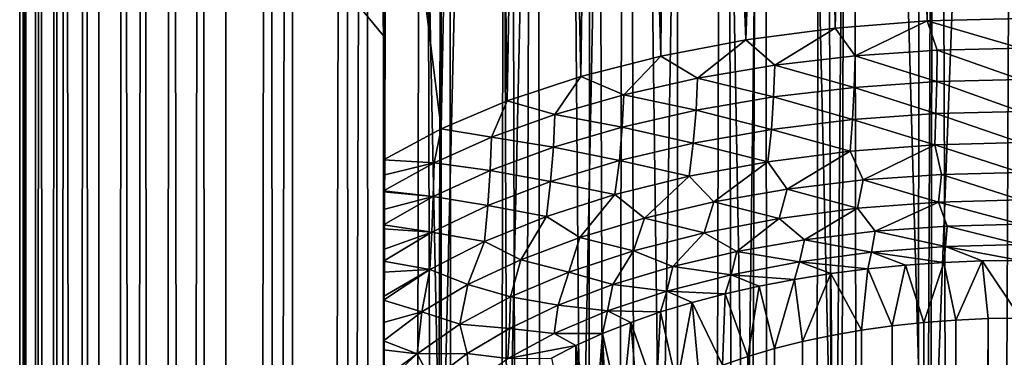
# Model space of a CAD drawing. Header units: metres. Extents: x -109 to 109, y -342 to 116.
# Tile 25 of 213: x -11 to -0.18, y -51.76 to -48.05. Entities that reach past the tile are written whole.
import ezdxf

# ---------------------------------------------------------------- set-up
doc = ezdxf.new("R2010")
doc.units = ezdxf.units.M
doc.layers.add('solid_505140_SW0001', color=7, linetype='CONTINUOUS')

msp = doc.modelspace()

# ---------------------------------------------------------------- linework, layer by layer
at = {"layer": 'solid_505140_SW0001'}
for points in [[(-10.98139, -280.185547, 19.110714), (-10.945767, -17.92178, -50.695557), (-10.999866, -17.888626, -51.774391)], [(-10.98139, -280.516632, 17.875114), (-10.999866, -17.888626, -51.774391), (-10.958188, -17.914188, -52.818943)], [(-10.98139, -280.516632, 17.875114), (-10.98139, -280.185547, 19.110714), (-10.999866, -17.888626, -51.774391)], [(-10.832886, -280.845459, 16.647869), (-10.98139, -280.516632, 17.875114), (-10.958188, -17.914188, -52.818943)], [(-10.98139, -280.185547, 19.110714), (-10.832886, -279.85672, 20.337957), (-10.945767, -17.92178, -50.695557)], [(-10.832886, -280.845459, 16.647869), (-10.958188, -17.914188, -52.818943), (-10.82426, -17.995428, -53.832607)], [(-10.832886, -279.85672, 20.337957), (-10.789433, -18.016331, -49.581764), (-10.945767, -17.92178, -50.695557)], [(-10.832886, -280.845459, 16.647869), (-10.82426, -17.995428, -53.832607), (-10.598172, -18.129499, -54.819057)], [(-10.832886, -279.85672, 20.337957), (-10.537885, -279.534546, 21.540251), (-10.789433, -18.016331, -49.581764)], [(-10.537885, -279.534546, 21.540251), (-10.521873, -18.173887, -48.436386), (-10.789433, -18.016331, -49.581764)], [(-10.537885, -281.167603, 15.445577), (-10.832886, -280.845459, 16.647869), (-10.598172, -18.129499, -54.819057)], [(-10.537885, -281.167603, 15.445577), (-10.598172, -18.129499, -54.819057), (-10.278683, -18.312529, -55.77607)], [(-10.537885, -279.534546, 21.540251), (-10.100377, -279.22345, 22.701334), (-10.521873, -18.173887, -48.436386)], [(-10.100377, -279.22345, 22.701334), (-10.134677, -18.392616, -47.271252), (-10.521873, -18.173887, -48.436386)], [(-10.100377, -281.478729, 14.284493), (-10.537885, -281.167603, 15.445577), (-10.278683, -18.312529, -55.77607)], [(-10.100377, -281.478729, 14.284493), (-10.278683, -18.312529, -55.77607), (-9.861989, -18.540258, -56.703453)], [(-10.100377, -279.22345, 22.701334), (-9.623539, -18.665142, -46.109753), (-10.134677, -18.392616, -47.271252)], [(-9.526279, -281.774597, 13.180322), (-10.100377, -281.478729, 14.284493), (-9.861989, -18.540258, -56.703453)], [(-9.526279, -281.774597, 13.180322), (-9.861989, -18.540258, -56.703453), (-9.343842, -18.806717, -57.596973)], [(-10.100377, -279.22345, 22.701334), (-9.526279, -278.927582, 23.805506), (-9.623539, -18.665142, -46.109753)], [(-9.526279, -278.927582, 23.805506), (-8.993069, -18.976952, -44.984211), (-9.623539, -18.665142, -46.109753)], [(-8.823355, -282.051208, 12.147994), (-9.526279, -281.774597, 13.180322), (-9.343842, -18.806717, -57.596973)], [(-8.823355, -282.051208, 12.147994), (-9.343842, -18.806717, -57.596973), (-8.723122, -19.102543, -58.446087)], [(-9.526279, -278.927582, 23.805506), (-8.823355, -278.65097, 24.837833), (-8.993069, -18.976952, -44.984211)], [(-8.823355, -278.65097, 24.837833), (-8.256876, -19.308651, -43.928856), (-8.993069, -18.976952, -44.984211)], [(-8.823355, -282.051208, 12.147994), (-8.723122, -19.102543, -58.446087), (-8.002513, -19.415453, -59.237965)], [(-8.823355, -278.65097, 24.837833), (-8.00111, -278.397339, 25.784357), (-8.256876, -19.308651, -43.928856)], [(-8.00111, -278.397339, 25.784357), (-7.438168, -19.638577, -42.974945), (-8.256876, -19.308651, -43.928856)], [(-8.00111, -282.30481, 11.201469), (-8.823355, -282.051208, 12.147994), (-8.002513, -19.415453, -59.237965)], [(-8.00111, -282.30481, 11.201469), (-8.002513, -19.415453, -59.237965), (-7.18898, -19.731157, -59.959457)], [(-8.00111, -278.397339, 25.784357), (-7.070664, -278.170135, 26.632277), (-7.438168, -19.638577, -42.974945)], [(-7.070664, -278.170135, 26.632277), (-6.561407, -19.948633, -42.141506), (-7.438168, -19.638577, -42.974945)], [(-7.070664, -282.532013, 10.35355), (-8.00111, -282.30481, 11.201469), (-7.18898, -19.731157, -59.959457)], [(-7.070664, -282.532013, 10.35355), (-7.18898, -19.731157, -59.959457), (-6.294961, -20.034307, -60.597687)], [(-7.070664, -278.170135, 26.632277), (-6.044599, -277.972443, 27.370125), (-6.561407, -19.948633, -42.141506)], [(-6.044599, -277.972443, 27.370125), (-5.648163, -20.226177, -41.435158), (-6.561407, -19.948633, -42.141506)], [(-6.044599, -282.729736, 9.615702), (-7.070664, -282.532013, 10.35355), (-6.294961, -20.034307, -60.597687)], [(-6.044599, -282.729736, 9.615702), (-6.294961, -20.034307, -60.597687), (-5.33447, -20.311165, -61.143879)], [(-6.044599, -277.972443, 27.370125), (-4.936791, -277.806915, 27.987925), (-5.648163, -20.226177, -41.435158)], [(-4.936791, -277.806915, 27.987925), (-4.714037, -20.464062, -40.854286), (-5.648163, -20.226177, -41.435158)], [(-4.936791, -282.895264, 8.997902), (-6.044599, -282.729736, 9.615702), (-5.33447, -20.311165, -61.143879)], [(-4.936791, -282.895264, 8.997902), (-5.33447, -20.311165, -61.143879), (-4.321235, -20.550594, -61.592922)], [(-4.936791, -277.806915, 27.987925), (-3.762222, -277.675781, 28.477322), (-4.714037, -20.464062, -40.854286)], [(-3.762222, -283.026398, 8.508507), (-4.936791, -282.895264, 8.997902), (-4.321235, -20.550594, -61.592922)], [(-3.762222, -277.675781, 28.477322), (-3.7694, -20.658936, -40.392864), (-4.714037, -20.464062, -40.854286)], [(-3.762222, -283.026398, 8.508507), (-4.321235, -20.550594, -61.592922), (-3.269705, -20.743891, -61.941952)], [(-3.762222, -277.675781, 28.477322), (-2.824777, -20.809149, -40.044968), (-3.7694, -20.658936, -40.392864)], [(-2.536775, -283.121338, 8.154133), (-3.762222, -283.026398, 8.508507), (-3.269705, -20.743891, -61.941952)], [(-2.536775, -283.121338, 8.154133), (-3.269705, -20.743891, -61.941952), (-2.193334, -20.885145, -62.190125)], [(-3.762222, -277.675781, 28.477322), (-2.536775, -277.580811, 28.831694), (-2.824777, -20.809149, -40.044968)], [(-2.536775, -277.580811, 28.831694), (-1.88148, -20.915545, -39.802429), (-2.824777, -20.809149, -40.044968)], [(-1.277022, -283.178833, 7.939573), (-2.536775, -283.121338, 8.154133), (-2.193334, -20.885145, -62.190125)], [(-1.277022, -283.178833, 7.939573), (-2.193334, -20.885145, -62.190125), (-1.100587, -20.97114, -62.338627)], [(-2.536775, -277.580811, 28.831694), (-1.277022, -277.523315, 29.046253), (-1.88148, -20.915545, -39.802429)], [(-1.277022, -277.523315, 29.046253), (-0.940464, -20.978931, -39.659298), (-1.88148, -20.915545, -39.802429)], [(-1.277022, -283.178833, 7.939573), (-1.100587, -20.97114, -62.338627), (0, -21, -62.388039)], [(-1.277022, -277.523315, 29.046253), (0, -277.504089, 29.118097), (-0.940464, -20.978931, -39.659298)], [(0, -277.504089, 29.118097), (0, -21, -39.611961), (-0.940464, -20.978931, -39.659298)], [(0, -283.19809, 7.86773), (-1.277022, -283.178833, 7.939573), (0, -21, -62.388039)], [(-7, -48.228878, 77.508492), (-7.499502, -47.620613, 78.130531), (-7.387407, -27.072824, 68.324661)], [(-7, -48.228878, 77.508492), (-7.387407, -27.072824, 68.324661), (-6.913247, -27.198067, 67.565308)], [(-7, -53.666725, 80.044197), (-7, -48.228878, 77.508492), (-6.913247, -27.198067, 67.565308)], [(-6.367079, -54.008778, 79.310661), (-7, -53.666725, 80.044197), (-6.913247, -27.198067, 67.565308)], [(-6.367079, -54.008778, 79.310661), (-6.913247, -27.198067, 67.565308), (-6.363284, -27.332287, 66.866463)], [(-7, -44.153297, 86.248604), (-6.367079, -49.249092, 89.517845), (-6.579659, -27.280884, 78.998062)], [(-6.367079, -49.249092, 89.517845), (-5.946745, -27.426149, 79.829666), (-6.579659, -27.280884, 78.998062)], [(-6.367079, -54.008778, 79.310661), (-6.363284, -27.332287, 66.866463), (-5.742383, -27.469769, 66.23381)], [(-6.367079, -49.249092, 89.517845), (-5.641127, -48.941811, 90.176811), (-5.946745, -27.426149, 79.829666)], [(-5.641127, -54.316059, 78.651703), (-6.367079, -54.008778, 79.310661), (-5.742383, -27.469769, 66.23381)], [(-5.641127, -48.941811, 90.176811), (-5.263192, -27.565819, 80.557961), (-5.946745, -27.426149, 79.829666)], [(-5.641127, -54.316059, 78.651703), (-5.742383, -27.469769, 66.23381), (-5.053463, -27.605129, 65.670601)], [(-5.641127, -48.941811, 90.176811), (-4.832751, -48.673794, 90.751579), (-5.263192, -27.565819, 80.557961)], [(-4.832751, -48.673794, 90.751579), (-4.54307, -27.693911, 81.179825), (-5.263192, -27.565819, 80.557961)], [(-4.832751, -54.584076, 78.076935), (-5.641127, -54.316059, 78.651703), (-5.053463, -27.605129, 65.670601)], [(-4.832751, -54.584076, 78.076935), (-5.053463, -27.605129, 65.670601), (-4.305163, -27.731981, 65.184189)], [(-4.832751, -48.673794, 90.751579), (-3.953763, -48.448952, 91.233749), (-4.54307, -27.693911, 81.179825)], [(-3.953763, -48.448952, 91.233749), (-3.801678, -27.805647, 81.693573), (-4.54307, -27.693911, 81.179825)], [(-3.953763, -54.808914, 77.594765), (-4.832751, -54.584076, 78.076935), (-4.305163, -27.731981, 65.184189)], [(-3.953763, -54.808914, 77.594765), (-4.305163, -27.731981, 65.184189), (-3.508543, -27.844244, 64.780807)], [(-3.953763, -48.448952, 91.233749), (-3.017005, -48.270576, 91.61628), (-3.801678, -27.805647, 81.693573)], [(-3.017005, -48.270576, 91.61628), (-3.048351, -27.8985, 82.103447), (-3.801678, -27.805647, 81.693573)], [(-3.017005, -54.987293, 77.212234), (-3.953763, -54.808914, 77.594765), (-3.508543, -27.844244, 64.780807)], [(-3.017005, -54.987293, 77.212234), (-3.508543, -27.844244, 64.780807), (-2.669672, -27.93737, 64.462601)], [(-3.017005, -48.270576, 91.61628), (-2.287906, -27.971302, 82.415154), (-3.048351, -27.8985, 82.103447)], [(-2.036166, -55.1166, 76.934937), (-3.017005, -54.987293, 77.212234), (-2.669672, -27.93737, 64.462601)], [(-3.017005, -48.270576, 91.61628), (-2.036166, -48.14127, 91.893578), (-2.287906, -27.971302, 82.415154)], [(-2.036166, -55.1166, 76.934937), (-2.669672, -27.93737, 64.462601), (-1.797751, -28.00716, 64.232689)], [(-2.036166, -48.14127, 91.893578), (-1.525876, -28.023325, 82.633171), (-2.287906, -27.971302, 82.415154)], [(-1.025575, -55.194946, 76.766922), (-2.036166, -55.1166, 76.934937), (-1.797751, -28.00716, 64.232689)], [(-2.036166, -48.14127, 91.893578), (-1.025575, -48.062923, 92.061592), (-1.525876, -28.023325, 82.633171)], [(-1.025575, -55.194946, 76.766922), (-1.797751, -28.00716, 64.232689), (-0.904186, -28.050329, 64.093887)], [(-1.025575, -48.062923, 92.061592), (-0.762619, -28.054544, 82.762207), (-1.525876, -28.023325, 82.633171)], [(-1.025575, -55.194946, 76.766922), (-0.904186, -28.050329, 64.093887), (0, -28.064932, 64.04747)], [(-1.025575, -48.062923, 92.061592), (0, -48.036678, 92.117874), (-0.762619, -28.054544, 82.762207)], [(-1.025575, -55.194946, 76.766922), (0, -28.064932, 64.04747), (0, -55.221191, 76.71064)], [(-7, -48.228878, 77.508492), (-7, -44.153297, 86.248604), (-7.499502, -47.620613, 78.130531)], [(-7, -44.153297, 86.248604), (-7, -49.591145, 88.784309), (-6.367079, -49.249092, 89.517845)], [(-7, -48.228878, 77.508492), (-7, -49.591145, 88.784309), (-7, -44.153297, 86.248604)], [(0, -48.364277, 92.237106), (0, -48.036678, 92.117874), (-1.025575, -48.062923, 92.061592)], [(-2.698868, -48.550869, 91.836967), (-2.036166, -48.14127, 91.893578), (-3.017005, -48.270576, 91.61628)], [(-2.698868, -48.550869, 91.836967), (-1.816943, -48.447613, 92.058395), (-2.036166, -48.14127, 91.893578)], [(-1.816943, -48.447613, 92.058395), (-1.025575, -48.062923, 92.061592), (-2.036166, -48.14127, 91.893578)], [(-1.816943, -48.447613, 92.058395), (-0.913806, -48.385174, 92.192299), (-1.025575, -48.062923, 92.061592)], [(-0.913806, -48.385174, 92.192299), (0, -48.364277, 92.237106), (-1.025575, -48.062923, 92.061592)], [(-7, -49.759666, 88.847206), (-7, -49.591145, 88.784309), (-7, -48.228878, 77.508492)], [(-7, -53.823231, 80.132866), (-7, -48.228878, 77.508492), (-7, -53.666725, 80.044197)], [(-7, -49.759666, 88.847206), (-7, -48.228878, 77.508492), (-7, -49.928505, 88.882324)], [(-7, -49.940895, 88.883911), (-7, -49.928505, 88.882324), (-7, -48.228878, 77.508492)], [(-7, -50.136211, 88.8927), (-7, -49.940895, 88.883911), (-7, -48.228878, 77.508492)], [(-7, -50.136211, 88.8927), (-7, -48.228878, 77.508492), (-7, -50.302078, 88.877693)], [(-7, -50.347168, 88.870239), (-7, -50.302078, 88.877693), (-7, -48.228878, 77.508492)], [(-7, -50.575558, 88.811401), (-7, -50.347168, 88.870239), (-7, -48.228878, 77.508492)], [(-7, -50.575558, 88.811401), (-7, -48.228878, 77.508492), (-7, -50.703663, 88.763458)], [(-7, -50.823395, 88.708801), (-7, -50.703663, 88.763458), (-7, -48.228878, 77.508492)], [(-7, -51.091587, 88.553078), (-7, -50.823395, 88.708801), (-7, -48.228878, 77.508492)], [(-7, -51.091587, 88.553078), (-7, -48.228878, 77.508492), (-7, -51.130325, 88.526833)], [(-7, -51.377888, 88.334969), (-7, -51.130325, 88.526833), (-7, -48.228878, 77.508492)], [(-7, -51.57893, 88.148621), (-7, -51.377888, 88.334969), (-7, -48.228878, 77.508492)], [(-7, -51.678707, 88.046028), (-7, -51.57893, 88.148621), (-7, -48.228878, 77.508492)], [(-7, -51.992035, 87.676941), (-7, -51.678707, 88.046028), (-7, -48.228878, 77.508492)], [(-7, -51.992035, 87.676941), (-7, -48.228878, 77.508492), (-7, -52.066025, 87.579514)], [(-7, -52.311882, 87.226601), (-7, -52.066025, 87.579514), (-7, -48.228878, 77.508492)], [(-7, -52.628784, 86.708687), (-7, -52.311882, 87.226601), (-7, -48.228878, 77.508492)], [(-7, -52.628784, 86.708687), (-7, -48.228878, 77.508492), (-7, -52.658272, 86.65715)], [(-7, -52.93832, 86.140396), (-7, -52.658272, 86.65715), (-7, -48.228878, 77.508492)], [(-7, -53.238434, 85.539696), (-7, -52.93832, 86.140396), (-7, -48.228878, 77.508492)], [(-7, -53.792873, 84.307808), (-7, -48.228878, 77.508492), (-7, -54.008739, 83.761063)], [(-7, -54.029243, 83.705399), (-7, -54.008739, 83.761063), (-7, -48.228878, 77.508492)], [(-7, -53.52562, 84.923828), (-7, -48.228878, 77.508492), (-7, -53.792873, 84.307808)], [(-7, -53.238434, 85.539696), (-7, -48.228878, 77.508492), (-7, -53.52562, 84.923828)], [(-7, -54.222294, 83.129723), (-7, -54.029243, 83.705399), (-7, -48.228878, 77.508492)], [(-7, -54.222294, 83.129723), (-7, -48.228878, 77.508492), (-7, -54.334621, 82.714493)], [(-7, -54.361683, 82.595222), (-7, -54.334621, 82.714493), (-7, -48.228878, 77.508492)], [(-7, -54.443024, 82.117943), (-7, -54.361683, 82.595222), (-7, -48.228878, 77.508492)], [(-7, -54.443024, 82.117943), (-7, -48.228878, 77.508492), (-7, -54.457481, 81.975548)], [(-7, -54.471004, 81.701767), (-7, -54.457481, 81.975548), (-7, -48.228878, 77.508492)], [(-7, -54.458851, 81.388786), (-7, -54.471004, 81.701767), (-7, -48.228878, 77.508492)], [(-7, -54.45406, 81.342239), (-7, -54.458851, 81.388786), (-7, -48.228878, 77.508492)], [(-7, -54.400955, 81.036697), (-7, -54.45406, 81.342239), (-7, -48.228878, 77.508492)], [(-7, -54.400955, 81.036697), (-7, -48.228878, 77.508492), (-7, -54.365864, 80.909843)], [(-7, -54.320244, 80.780899), (-7, -54.365864, 80.909843), (-7, -48.228878, 77.508492)], [(-7, -54.218513, 80.568115), (-7, -54.320244, 80.780899), (-7, -48.228878, 77.508492)], [(-7, -54.218513, 80.568115), (-7, -48.228878, 77.508492), (-7, -54.19524, 80.528778)], [(-7, -54.100117, 80.392082), (-7, -54.19524, 80.528778), (-7, -48.228878, 77.508492)], [(-7, -53.967838, 80.248108), (-7, -54.100117, 80.392082), (-7, -48.228878, 77.508492)], [(-7, -53.967838, 80.248108), (-7, -48.228878, 77.508492), (-7, -53.958656, 80.239632)], [(-7, -53.823231, 80.132866), (-7, -53.958656, 80.239632), (-7, -48.228878, 77.508492)], [(-3.549284, -48.693733, 91.530586), (-3.017005, -48.270576, 91.61628), (-3.953763, -48.448952, 91.233749)], [(-3.549284, -48.693733, 91.530586), (-2.698868, -48.550869, 91.836967), (-3.017005, -48.270576, 91.61628)], [(-0.913806, -48.385174, 92.192299), (0, -48.707951, 92.297676), (0, -48.364277, 92.237106)], [(-4.358263, -48.874542, 91.142845), (-3.953763, -48.448952, 91.233749), (-4.832751, -48.673794, 90.751579)], [(-4.358263, -48.874542, 91.142845), (-3.549284, -48.693733, 91.530586), (-3.953763, -48.448952, 91.233749)], [(-1.827046, -48.793156, 92.114952), (-1.816943, -48.447613, 92.058395), (-2.698868, -48.550869, 91.836967)], [(-1.827046, -48.793156, 92.114952), (-0.919068, -48.729317, 92.251854), (-1.816943, -48.447613, 92.058395)], [(-0.919068, -48.729317, 92.251854), (-0.913806, -48.385174, 92.192299), (-1.816943, -48.447613, 92.058395)], [(-0.919068, -48.729317, 92.251854), (0, -48.707951, 92.297676), (-0.913806, -48.385174, 92.192299)], [(-2.712978, -48.898701, 91.888611), (-2.698868, -48.550869, 91.836967), (-3.549284, -48.693733, 91.530586)], [(-2.712978, -48.898701, 91.888611), (-1.827046, -48.793156, 92.114952), (-2.698868, -48.550869, 91.836967)], [(-5.116359, -49.091183, 90.678253), (-4.832751, -48.673794, 90.751579), (-5.641127, -48.941811, 90.176811)], [(-5.116359, -49.091183, 90.678253), (-4.358263, -48.874542, 91.142845), (-4.832751, -48.673794, 90.751579)], [(-3.566172, -49.044674, 91.575577), (-3.549284, -48.693733, 91.530586), (-4.358263, -48.874542, 91.142845)], [(-3.566172, -49.044674, 91.575577), (-2.712978, -48.898701, 91.888611), (-3.549284, -48.693733, 91.530586)], [(-1.845111, -49.145443, 92.107758), (-1.827046, -48.793156, 92.114952), (-2.712978, -48.898701, 91.888611)], [(-1.845111, -49.145443, 92.107758), (-0.928481, -49.079124, 92.249977), (-1.827046, -48.793156, 92.114952)], [(-0.928481, -49.079124, 92.249977), (-0.919068, -48.729317, 92.251854), (-1.827046, -48.793156, 92.114952)], [(-0.928481, -49.079124, 92.249977), (0, -49.056923, 92.297585), (-0.919068, -48.729317, 92.251854)], [(-0.919068, -48.729317, 92.251854), (0, -49.056923, 92.297585), (0, -48.707951, 92.297676)], [(-4.376333, -49.229317, 91.179611), (-4.358263, -48.874542, 91.142845), (-5.116359, -49.091183, 90.678253)], [(-4.376333, -49.229317, 91.179611), (-3.566172, -49.044674, 91.575577), (-4.358263, -48.874542, 91.142845)], [(-2.738193, -49.255032, 91.872742), (-2.712978, -48.898701, 91.888611), (-3.566172, -49.044674, 91.575577)], [(-2.738193, -49.255032, 91.872742), (-1.845111, -49.145443, 92.107758), (-2.712978, -48.898701, 91.888611)], [(-5.814724, -49.341125, 90.14225), (-5.641127, -48.941811, 90.176811), (-6.367079, -49.249092, 89.517845)], [(-5.814724, -49.341125, 90.14225), (-5.116359, -49.091183, 90.678253), (-5.641127, -48.941811, 90.176811)], [(-5.133686, -49.450397, 90.705498), (-5.116359, -49.091183, 90.678253), (-5.814724, -49.341125, 90.14225)], [(-5.133686, -49.450397, 90.705498), (-4.376333, -49.229317, 91.179611), (-5.116359, -49.091183, 90.678253)], [(-3.596327, -49.406494, 91.547928), (-3.566172, -49.044674, 91.575577), (-4.376333, -49.229317, 91.179611)], [(-3.596327, -49.406494, 91.547928), (-2.738193, -49.255032, 91.872742), (-3.566172, -49.044674, 91.575577)], [(-0.942734, -49.42403, 92.186516), (-0.928481, -49.079124, 92.249977), (-1.845111, -49.145443, 92.107758)], [(-0.942734, -49.42403, 92.186516), (0, -49.400566, 92.236839), (-0.928481, -49.079124, 92.249977)], [(-0.928481, -49.079124, 92.249977), (0, -49.400566, 92.236839), (0, -49.056923, 92.297585)], [(-4.40856, -49.597893, 91.137466), (-4.376333, -49.229317, 91.179611), (-5.133686, -49.450397, 90.705498)], [(-4.40856, -49.597893, 91.137466), (-3.596327, -49.406494, 91.547928), (-4.376333, -49.229317, 91.179611)], [(-1.872433, -49.494099, 92.036255), (-1.845111, -49.145443, 92.107758), (-2.738193, -49.255032, 91.872742)], [(-1.872433, -49.494099, 92.036255), (-0.942734, -49.42403, 92.186516), (-1.845111, -49.145443, 92.107758)], [(-6.445202, -49.621452, 89.541084), (-6.367079, -49.249092, 89.517845), (-7, -49.591145, 88.784309)], [(-6.445202, -49.621452, 89.541084), (-5.814724, -49.341125, 90.14225), (-6.367079, -49.249092, 89.517845)], [(-5.829091, -49.705254, 90.158958), (-5.814724, -49.341125, 90.14225), (-6.445202, -49.621452, 89.541084)], [(-5.829091, -49.705254, 90.158958), (-5.133686, -49.450397, 90.705498), (-5.814724, -49.341125, 90.14225)], [(-2.776244, -49.609802, 91.788124), (-2.738193, -49.255032, 91.872742), (-3.596327, -49.406494, 91.547928)], [(-2.776244, -49.609802, 91.788124), (-1.872433, -49.494099, 92.036255), (-2.738193, -49.255032, 91.872742)], [(-5.164527, -49.82679, 90.646599), (-5.133686, -49.450397, 90.705498), (-5.829091, -49.705254, 90.158958)], [(-5.164527, -49.82679, 90.646599), (-4.40856, -49.597893, 91.137466), (-5.133686, -49.450397, 90.705498)], [(-3.64167, -49.769543, 91.445564), (-3.596327, -49.406494, 91.547928), (-4.40856, -49.597893, 91.137466)], [(-3.64167, -49.769543, 91.445564), (-2.776244, -49.609802, 91.788124), (-3.596327, -49.406494, 91.547928)], [(-1.727852, -49.810482, 91.941292), (-0.942734, -49.42403, 92.186516), (-1.872433, -49.494099, 92.036255)], [(-1.727852, -49.810482, 91.941292), (-0.869365, -49.748997, 92.073143), (-0.942734, -49.42403, 92.186516)], [(-0.942734, -49.42403, 92.186516), (0, -49.728416, 92.117279), (0, -49.400566, 92.236839)], [(-0.869365, -49.748997, 92.073143), (0, -49.728416, 92.117279), (-0.942734, -49.42403, 92.186516)], [(-2.564722, -49.912098, 91.723373), (-1.872433, -49.494099, 92.036255), (-2.776244, -49.609802, 91.788124)], [(-2.564722, -49.912098, 91.723373), (-1.727852, -49.810482, 91.941292), (-1.872433, -49.494099, 92.036255)], [(-7, -49.759666, 88.847206), (-6.445202, -49.621452, 89.541084), (-7, -49.591145, 88.784309)], [(-7, -49.759666, 88.847206), (-7, -49.928505, 88.882324), (-6.445202, -49.621452, 89.541084)], [(-6.454156, -49.990803, 89.546593), (-6.445202, -49.621452, 89.541084), (-7, -49.928505, 88.882324)], [(-6.454156, -49.990803, 89.546593), (-5.829091, -49.705254, 90.158958), (-6.445202, -49.621452, 89.541084)], [(-4.456747, -49.971107, 91.013306), (-4.40856, -49.597893, 91.137466), (-5.164527, -49.82679, 90.646599)], [(-4.456747, -49.971107, 91.013306), (-3.64167, -49.769543, 91.445564), (-4.40856, -49.597893, 91.137466)], [(-3.369504, -50.052578, 91.422119), (-2.776244, -49.609802, 91.788124), (-3.64167, -49.769543, 91.445564)], [(-3.369504, -50.052578, 91.422119), (-2.564722, -49.912098, 91.723373), (-2.776244, -49.609802, 91.788124)], [(-5.854579, -50.090263, 90.081573), (-5.829091, -49.705254, 90.158958), (-6.454156, -49.990803, 89.546593)], [(-5.854579, -50.090263, 90.081573), (-5.164527, -49.82679, 90.646599), (-5.829091, -49.705254, 90.158958)], [(-4.132129, -50.230164, 91.041283), (-3.64167, -49.769543, 91.445564), (-4.456747, -49.971107, 91.013306)], [(-4.132129, -50.230164, 91.041283), (-3.369504, -50.052578, 91.422119), (-3.64167, -49.769543, 91.445564)], [(-0.901969, -50.053509, 91.893211), (-0.869365, -49.748997, 92.073143), (-1.727852, -49.810482, 91.941292)], [(-0.901969, -50.053509, 91.893211), (0, -50.030499, 91.942558), (-0.869365, -49.748997, 92.073143)], [(-0.869365, -49.748997, 92.073143), (0, -50.030499, 91.942558), (0, -49.728416, 92.117279)], [(-5.210205, -50.211716, 90.497322), (-5.164527, -49.82679, 90.646599), (-5.854579, -50.090263, 90.081573)], [(-5.210205, -50.211716, 90.497322), (-4.456747, -49.971107, 91.013306), (-5.164527, -49.82679, 90.646599)], [(-1.79084, -50.1222, 91.745895), (-1.727852, -49.810482, 91.941292), (-2.564722, -49.912098, 91.723373)], [(-1.79084, -50.1222, 91.745895), (-0.901969, -50.053509, 91.893211), (-1.727852, -49.810482, 91.941292)], [(-6.454156, -49.990803, 89.546593), (-7, -49.928505, 88.882324), (-7, -49.940895, 88.883911)], [(-7, -50.136211, 88.8927), (-6.454156, -49.990803, 89.546593), (-7, -49.940895, 88.883911)], [(-7, -50.136211, 88.8927), (-7, -50.302078, 88.877693), (-6.454156, -49.990803, 89.546593)], [(-6.469908, -50.384949, 89.449623), (-6.454156, -49.990803, 89.546593), (-7, -50.302078, 88.877693)], [(-6.469908, -50.384949, 89.449623), (-5.854579, -50.090263, 90.081573), (-6.454156, -49.990803, 89.546593)], [(-4.843056, -50.442631, 90.585648), (-4.456747, -49.971107, 91.013306), (-5.210205, -50.211716, 90.497322)], [(-4.843056, -50.442631, 90.585648), (-4.132129, -50.230164, 91.041283), (-4.456747, -49.971107, 91.013306)], [(-2.653705, -50.235584, 91.502754), (-2.564722, -49.912098, 91.723373), (-3.369504, -50.052578, 91.422119)], [(-2.653705, -50.235584, 91.502754), (-1.79084, -50.1222, 91.745895), (-2.564722, -49.912098, 91.723373)], [(-5.891626, -50.488037, 89.904747), (-5.854579, -50.090263, 90.081573), (-6.469908, -50.384949, 89.449623)], [(-5.891626, -50.488037, 89.904747), (-5.210205, -50.211716, 90.497322), (-5.854579, -50.090263, 90.081573)], [(-3.478034, -50.392006, 91.167305), (-3.369504, -50.052578, 91.422119), (-4.132129, -50.230164, 91.041283)], [(-3.478034, -50.392006, 91.167305), (-2.653705, -50.235584, 91.502754), (-3.369504, -50.052578, 91.422119)], [(-1.598586, -50.373753, 91.554703), (-0.901969, -50.053509, 91.893211), (-1.79084, -50.1222, 91.745895)], [(-1.598586, -50.373753, 91.554703), (-0.804353, -50.316704, 91.67704), (-0.901969, -50.053509, 91.893211)], [(-0.901969, -50.053509, 91.893211), (0, -50.297611, 91.717987), (0, -50.030499, 91.942558)], [(-0.804353, -50.316704, 91.67704), (0, -50.297611, 91.717987), (-0.901969, -50.053509, 91.893211)], [(-5.49339, -50.687325, 90.060898), (-5.210205, -50.211716, 90.497322), (-5.891626, -50.488037, 89.904747)], [(-5.49339, -50.687325, 90.060898), (-4.843056, -50.442631, 90.585648), (-5.210205, -50.211716, 90.497322)], [(-2.372705, -50.468029, 91.352516), (-1.79084, -50.1222, 91.745895), (-2.653705, -50.235584, 91.502754)], [(-2.372705, -50.468029, 91.352516), (-1.598586, -50.373753, 91.554703), (-1.79084, -50.1222, 91.745895)], [(-6.469908, -50.384949, 89.449623), (-7, -50.302078, 88.877693), (-7, -50.347168, 88.870239)], [(-4.251856, -50.589199, 90.744423), (-4.132129, -50.230164, 91.041283), (-4.843056, -50.442631, 90.585648)], [(-4.251856, -50.589199, 90.744423), (-3.478034, -50.392006, 91.167305), (-4.132129, -50.230164, 91.041283)], [(-3.116969, -50.598354, 91.073036), (-2.653705, -50.235584, 91.502754), (-3.478034, -50.392006, 91.167305)], [(-3.116969, -50.598354, 91.073036), (-2.372705, -50.468029, 91.352516), (-2.653705, -50.235584, 91.502754)], [(-0.82506, -50.542713, 91.405174), (-0.804353, -50.316704, 91.67704), (-1.598586, -50.373753, 91.554703)], [(-0.82506, -50.542713, 91.405174), (0, -50.521622, 91.450409), (-0.804353, -50.316704, 91.67704)], [(-0.804353, -50.316704, 91.67704), (0, -50.521622, 91.450409), (0, -50.297611, 91.717987)], [(-7, -50.575558, 88.811401), (-6.469908, -50.384949, 89.449623), (-7, -50.347168, 88.870239)], [(-7, -50.575558, 88.811401), (-7, -50.703663, 88.763458), (-6.469908, -50.384949, 89.449623)], [(-6.491589, -50.796249, 89.243782), (-6.469908, -50.384949, 89.449623), (-7, -50.703663, 88.763458)], [(-6.491589, -50.796249, 89.243782), (-5.891626, -50.488037, 89.904747), (-6.469908, -50.384949, 89.449623)], [(-3.822015, -50.763088, 90.719765), (-3.478034, -50.392006, 91.167305), (-4.251856, -50.589199, 90.744423)], [(-3.822015, -50.763088, 90.719765), (-3.116969, -50.598354, 91.073036), (-3.478034, -50.392006, 91.167305)], [(-1.638089, -50.605679, 91.270142), (-1.598586, -50.373753, 91.554703), (-2.372705, -50.468029, 91.352516)], [(-1.638089, -50.605679, 91.270142), (-0.82506, -50.542713, 91.405174), (-1.598586, -50.373753, 91.554703)], [(-6.074994, -50.961178, 89.473618), (-5.891626, -50.488037, 89.904747), (-6.491589, -50.796249, 89.243782)], [(-6.074994, -50.961178, 89.473618), (-5.49339, -50.687325, 90.060898), (-5.891626, -50.488037, 89.904747)], [(-4.963935, -50.824295, 90.24025), (-4.843056, -50.442631, 90.585648), (-5.49339, -50.687325, 90.060898)], [(-4.963935, -50.824295, 90.24025), (-4.251856, -50.589199, 90.744423), (-4.843056, -50.442631, 90.585648)], [(-2.427231, -50.709602, 91.047272), (-2.372705, -50.468029, 91.352516), (-3.116969, -50.598354, 91.073036)], [(-2.427231, -50.709602, 91.047272), (-1.638089, -50.605679, 91.270142), (-2.372705, -50.468029, 91.352516)], [(-0.82506, -50.542713, 91.405174), (0, -50.69453, 91.15049), (0, -50.521622, 91.450409)], [(-4.478971, -50.960155, 90.297157), (-4.251856, -50.589199, 90.744423), (-4.963935, -50.824295, 90.24025)], [(-4.478971, -50.960155, 90.297157), (-3.822015, -50.763088, 90.719765), (-4.251856, -50.589199, 90.744423)], [(-3.180979, -50.85297, 90.739822), (-3.116969, -50.598354, 91.073036), (-3.822015, -50.763088, 90.719765)], [(-3.180979, -50.85297, 90.739822), (-2.427231, -50.709602, 91.047272), (-3.116969, -50.598354, 91.073036)], [(-2.427231, -50.709602, 91.047272), (-1.678518, -50.787708, 90.950668), (-1.638089, -50.605679, 91.270142)], [(-1.638089, -50.605679, 91.270142), (-1.678518, -50.787708, 90.950668), (-1.263621, -50.746941, 91.038101)], [(-1.638089, -50.605679, 91.270142), (-0.844035, -50.717804, 91.100586), (-0.82506, -50.542713, 91.405174)], [(-1.638089, -50.605679, 91.270142), (-1.263621, -50.746941, 91.038101), (-0.844035, -50.717804, 91.100586)], [(-0.82506, -50.542713, 91.405174), (-0.844035, -50.717804, 91.100586), (-0.422427, -50.700325, 91.138069)], [(-0.82506, -50.542713, 91.405174), (-0.422427, -50.700325, 91.138069), (0, -50.69453, 91.15049)], [(-6.491589, -50.796249, 89.243782), (-7, -50.703663, 88.763458), (-7, -50.823395, 88.708801)], [(-5.603929, -51.093884, 89.662117), (-5.49339, -50.687325, 90.060898), (-6.074994, -50.961178, 89.473618)], [(-5.603929, -51.093884, 89.662117), (-4.963935, -50.824295, 90.24025), (-5.49339, -50.687325, 90.060898)], [(-3.180979, -50.85297, 90.739822), (-2.48417, -50.903065, 90.703293), (-2.427231, -50.709602, 91.047272)], [(-2.427231, -50.709602, 91.047272), (-2.48417, -50.903065, 90.703293), (-2.08587, -50.839821, 90.838921)], [(-2.427231, -50.709602, 91.047272), (-2.08587, -50.839821, 90.838921), (-1.678518, -50.787708, 90.950668)], [(-1.408708, -51.414059, 89.60746), (-1.263621, -50.746941, 91.038101), (-1.678518, -50.787708, 90.950668)], [(-1.408708, -51.414059, 89.60746), (-1.062866, -51.376755, 89.687462), (-1.263621, -50.746941, 91.038101)], [(-1.062866, -51.376755, 89.687462), (-0.844035, -50.717804, 91.100586), (-1.263621, -50.746941, 91.038101)], [(-1.062866, -51.376755, 89.687462), (-0.711605, -51.349968, 89.744904), (-0.844035, -50.717804, 91.100586)], [(-0.711605, -51.349968, 89.744904), (-0.422427, -50.700325, 91.138069), (-0.844035, -50.717804, 91.100586)], [(-0.711605, -51.349968, 89.744904), (-0.356716, -51.333843, 89.77948), (-0.422427, -50.700325, 91.138069)], [(0, -51.328457, 89.791031), (0, -50.69453, 91.15049), (-0.422427, -50.700325, 91.138069)], [(-0.356716, -51.333843, 89.77948), (0, -51.328457, 89.791031), (-0.422427, -50.700325, 91.138069)], [(-7, -51.091587, 88.553078), (-6.491589, -50.796249, 89.243782), (-7, -50.823395, 88.708801)], [(-7, -51.091587, 88.553078), (-7, -51.130325, 88.526833), (-6.491589, -50.796249, 89.243782)], [(-6.580593, -51.260773, 88.831139), (-6.491589, -50.796249, 89.243782), (-7, -51.130325, 88.526833)], [(-6.580593, -51.260773, 88.831139), (-6.074994, -50.961178, 89.473618), (-6.491589, -50.796249, 89.243782)], [(-5.07957, -51.187077, 89.810516), (-4.963935, -50.824295, 90.24025), (-5.603929, -51.093884, 89.662117)], [(-5.07957, -51.187077, 89.810516), (-4.478971, -50.960155, 90.297157), (-4.963935, -50.824295, 90.24025)], [(-3.88834, -51.033688, 90.352272), (-3.822015, -50.763088, 90.719765), (-4.478971, -50.960155, 90.297157)], [(-3.88834, -51.033688, 90.352272), (-3.180979, -50.85297, 90.739822), (-3.822015, -50.763088, 90.719765)], [(-3.88834, -51.033688, 90.352272), (-3.24711, -51.061863, 90.362747), (-3.180979, -50.85297, 90.739822)], [(-3.180979, -50.85297, 90.739822), (-3.24711, -51.061863, 90.362747), (-2.871835, -50.977192, 90.544327)], [(-3.180979, -50.85297, 90.739822), (-2.871835, -50.977192, 90.544327), (-2.48417, -50.903065, 90.703293)], [(-2.396287, -51.586945, 89.236702), (-2.08587, -50.839821, 90.838921), (-2.48417, -50.903065, 90.703293)], [(-2.396287, -51.586945, 89.236702), (-2.077121, -51.519424, 89.3815), (-2.08587, -50.839821, 90.838921)], [(-1.747368, -51.461697, 89.505295), (-1.678518, -50.787708, 90.950668), (-2.08587, -50.839821, 90.838921)], [(-2.077121, -51.519424, 89.3815), (-1.747368, -51.461697, 89.505295), (-2.08587, -50.839821, 90.838921)], [(-1.747368, -51.461697, 89.505295), (-1.408708, -51.414059, 89.60746), (-1.678518, -50.787708, 90.950668)], [(-6.162545, -51.394051, 89.01841), (-6.074994, -50.961178, 89.473618), (-6.580593, -51.260773, 88.831139)], [(-6.162545, -51.394051, 89.01841), (-5.603929, -51.093884, 89.662117), (-6.074994, -50.961178, 89.473618)], [(-4.539001, -51.249123, 89.890274), (-4.478971, -50.960155, 90.297157), (-5.07957, -51.187077, 89.810516)], [(-4.539001, -51.249123, 89.890274), (-3.88834, -51.033688, 90.352272), (-4.478971, -50.960155, 90.297157)], [(-2.703242, -51.663918, 89.07164), (-2.48417, -50.903065, 90.703293), (-2.871835, -50.977192, 90.544327)], [(-2.703242, -51.663918, 89.07164), (-2.396287, -51.586945, 89.236702), (-2.48417, -50.903065, 90.703293)], [(-4.539001, -51.249123, 89.890274), (-3.954775, -51.26149, 89.934647), (-3.88834, -51.033688, 90.352272)], [(-3.88834, -51.033688, 90.352272), (-3.954775, -51.26149, 89.934647), (-3.608566, -51.156746, 90.159271)], [(-3.88834, -51.033688, 90.352272), (-3.608566, -51.156746, 90.159271), (-3.24711, -51.061863, 90.362747)], [(-3.274328, -51.844593, 88.684174), (-3.24711, -51.061863, 90.362747), (-3.608566, -51.156746, 90.159271)], [(-3.274328, -51.844593, 88.684174), (-2.99642, -51.749947, 88.887154), (-3.24711, -51.061863, 90.362747)], [(-2.99642, -51.749947, 88.887154), (-2.871835, -50.977192, 90.544327), (-3.24711, -51.061863, 90.362747)], [(-2.99642, -51.749947, 88.887154), (-2.703242, -51.663918, 89.07164), (-2.871835, -50.977192, 90.544327)], [(-6.580593, -51.260773, 88.831139), (-7, -51.130325, 88.526833), (-7, -51.377888, 88.334969)], [(-5.616256, -51.440998, 89.265984), (-5.603929, -51.093884, 89.662117), (-6.162545, -51.394051, 89.01841)], [(-5.616256, -51.440998, 89.265984), (-5.07957, -51.187077, 89.810516), (-5.603929, -51.093884, 89.662117)], [(-5.123474, -51.496132, 89.360565), (-5.07957, -51.187077, 89.810516), (-5.616256, -51.440998, 89.265984)], [(-5.123474, -51.496132, 89.360565), (-4.539001, -51.249123, 89.890274), (-5.07957, -51.187077, 89.810516)], [(-3.77876, -52.057777, 88.226997), (-3.608566, -51.156746, 90.159271), (-3.954775, -51.26149, 89.934647)], [(-3.77876, -52.057777, 88.226997), (-3.535552, -51.94738, 88.463753), (-3.608566, -51.156746, 90.159271)], [(-3.535552, -51.94738, 88.463753), (-3.274328, -51.844593, 88.684174), (-3.608566, -51.156746, 90.159271)], [(-7, -51.57893, 88.148621), (-6.580593, -51.260773, 88.831139), (-7, -51.377888, 88.334969)], [(-6.63167, -51.720436, 88.318474), (-6.580593, -51.260773, 88.831139), (-7, -51.57893, 88.148621)], [(-6.63167, -51.720436, 88.318474), (-6.162545, -51.394051, 89.01841), (-6.580593, -51.260773, 88.831139)], [(-5.123474, -51.496132, 89.360565), (-4.594405, -51.498363, 89.426666), (-4.539001, -51.249123, 89.890274)], [(-4.539001, -51.249123, 89.890274), (-4.594405, -51.498363, 89.426666), (-4.283795, -51.375515, 89.690117)], [(-4.539001, -51.249123, 89.890274), (-4.283795, -51.375515, 89.690117), (-3.954775, -51.26149, 89.934647)], [(-4.002714, -52.175228, 87.975128), (-3.954775, -51.26149, 89.934647), (-4.283795, -51.375515, 89.690117)], [(-4.002714, -52.175228, 87.975128), (-3.77876, -52.057777, 88.226997), (-3.954775, -51.26149, 89.934647)], [(-6.082277, -51.718723, 88.670403), (-6.162545, -51.394051, 89.01841), (-6.63167, -51.720436, 88.318474)], [(-6.082277, -51.718723, 88.670403), (-5.616256, -51.440998, 89.265984), (-6.162545, -51.394051, 89.01841)], [(-4.388395, -52.428856, 87.431221), (-4.283795, -51.375515, 89.690117), (-4.594405, -51.498363, 89.426666)], [(-4.388395, -52.428856, 87.431221), (-4.206271, -52.299129, 87.709419), (-4.283795, -51.375515, 89.690117)], [(-4.206271, -52.299129, 87.709419), (-4.002714, -52.175228, 87.975128), (-4.283795, -51.375515, 89.690117)], [(-1.272838, -288.833282, 200.359589), (-1.062866, -51.376755, 89.687462), (-1.408708, -51.414059, 89.60746)], [(-0.641726, -288.781128, 200.471405), (-1.062866, -51.376755, 89.687462), (-1.272838, -288.833282, 200.359589)], [(-0.641726, -288.781128, 200.471405), (-0.711605, -51.349968, 89.744904), (-1.062866, -51.376755, 89.687462)], [(-0.641726, -288.781128, 200.471405), (-0.356716, -51.333843, 89.77948), (-0.711605, -51.349968, 89.744904)], [(0, -288.763672, 200.508881), (-0.356716, -51.333843, 89.77948), (-0.641726, -288.781128, 200.471405)], [(0, -288.763672, 200.508881), (0, -51.328457, 89.791031), (-0.356716, -51.333843, 89.77948)], [(-5.633234, -51.771111, 88.770866), (-5.616256, -51.440998, 89.265984), (-6.082277, -51.718723, 88.670403)], [(-5.633234, -51.771111, 88.770866), (-5.123474, -51.496132, 89.360565), (-5.616256, -51.440998, 89.265984)], [(-5.633234, -51.771111, 88.770866), (-4.885512, -51.62962, 89.145195), (-5.123474, -51.496132, 89.360565)], [(-5.123474, -51.496132, 89.360565), (-4.885512, -51.62962, 89.145195), (-4.594405, -51.498363, 89.426666)], [(-4.684747, -52.703102, 86.843102), (-4.594405, -51.498363, 89.426666), (-4.885512, -51.62962, 89.145195)], [(-4.684747, -52.703102, 86.843102), (-4.548159, -52.56374, 87.14196), (-4.594405, -51.498363, 89.426666)], [(-4.548159, -52.56374, 87.14196), (-4.388395, -52.428856, 87.431221), (-4.594405, -51.498363, 89.426666)], [(-1.882895, -288.91922, 200.175293), (-1.747368, -51.461697, 89.505295), (-2.077121, -51.519424, 89.3815)], [(-1.272838, -288.833282, 200.359589), (-1.747368, -51.461697, 89.505295), (-1.882895, -288.91922, 200.175293)], [(-1.272838, -288.833282, 200.359589), (-1.408708, -51.414059, 89.60746), (-1.747368, -51.461697, 89.505295)], [(-6.63167, -51.720436, 88.318474), (-7, -51.57893, 88.148621), (-7, -51.678707, 88.046028)], [(-2.461808, -289.037537, 199.921555), (-2.396287, -51.586945, 89.236702), (-2.703242, -51.663918, 89.07164)], [(-1.882895, -288.91922, 200.175293), (-2.396287, -51.586945, 89.236702), (-2.461808, -289.037537, 199.921555)], [(-1.882895, -288.91922, 200.175293), (-2.077121, -51.519424, 89.3815), (-2.396287, -51.586945, 89.236702)], [(-7, -51.992035, 87.676941), (-6.63167, -51.720436, 88.318474), (-7, -51.678707, 88.046028)], [(-7, -51.992035, 87.676941), (-7, -52.066025, 87.579514), (-6.63167, -51.720436, 88.318474)], [(-6.471768, -52.016758, 88.031265), (-6.63167, -51.720436, 88.318474), (-7, -52.066025, 87.579514)], [(-6.471768, -52.016758, 88.031265), (-6.082277, -51.718723, 88.670403), (-6.63167, -51.720436, 88.318474)], [(-6.060849, -52.070057, 88.129776), (-6.082277, -51.718723, 88.670403), (-6.471768, -52.016758, 88.031265)], [(-6.060849, -52.070057, 88.129776), (-5.633234, -51.771111, 88.770866), (-6.082277, -51.718723, 88.670403)], [(-5.633234, -51.771111, 88.770866), (-5.155584, -51.768612, 88.847122), (-4.885512, -51.62962, 89.145195)], [(-4.885735, -52.992382, 86.222733), (-4.885512, -51.62962, 89.145195), (-5.155584, -51.768612, 88.847122)], [(-4.885735, -52.992382, 86.222733), (-4.797464, -52.846226, 86.536171), (-4.885512, -51.62962, 89.145195)], [(-4.797464, -52.846226, 86.536171), (-4.684747, -52.703102, 86.843102), (-4.885512, -51.62962, 89.145195)], [(-2.461808, -289.037537, 199.921555), (-2.703242, -51.663918, 89.07164), (-2.99642, -51.749947, 88.887154)], [(-3, -289.186279, 199.60257), (-2.99642, -51.749947, 88.887154), (-3.274328, -51.844593, 88.684174)], [(-2.461808, -289.037537, 199.921555), (-2.99642, -51.749947, 88.887154), (-3, -289.186279, 199.60257)]]:
    msp.add_3dface(points, dxfattribs=at)

doc.saveas('drawing.dxf')
